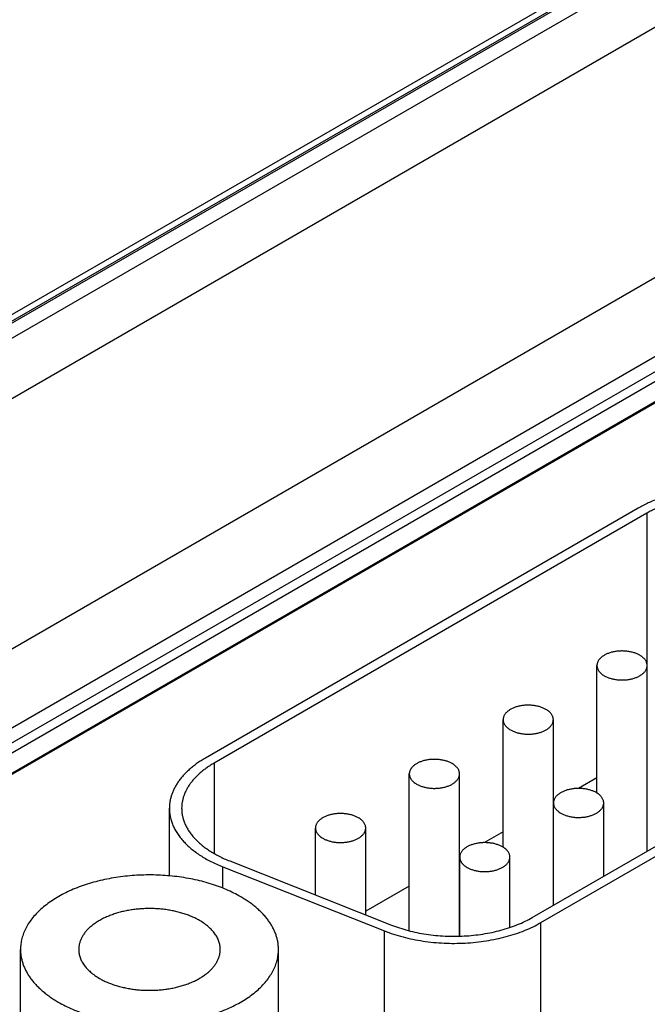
# Model space of a CAD drawing. Header units: inches. Extents: x 0 to 34, y 0 to 22.
# Tile 60 of 78: x 26.938 to 27.449, y 14.054 to 14.855. Entities that reach past the tile are written whole.
import ezdxf

# ---------------------------------------------------------------- set-up
doc = ezdxf.new("R2010")
doc.units = ezdxf.units.IN
doc.header["$LTSCALE"] = 1.87
doc.header["$MEASUREMENT"] = 0
doc.layers.get('0').update_dxf_attribs({"linetype": 'CONTINUOUS'})

msp = doc.modelspace()

# ---------------------------------------------------------------- linework, layer by layer
at = {"color": 7, "linetype": 'CONTINUOUS'}
for p, q in [((26.07552, 14.12119), (28.36343, 15.4422)), ((28.37773, 15.44498), (26.08499, 14.12118)), ((28.38019, 15.44473), (26.08746, 14.12094)), ((26.09734, 14.11452), (28.3913, 15.43902)), ((26.11856, 14.07778), (27.96841, 15.14586)), ((27.92319, 14.91574), (26.1201, 13.87466)), ((27.92319, 14.85144), (26.14794, 13.82644)), ((26.15948, 13.82097), (27.92319, 14.83932)), ((26.16296, 13.81502), (27.92319, 14.83135)), ((26.1632, 13.79866), (27.92319, 14.81486)), ((27.92319, 14.81372), (26.17576, 13.80477)), ((27.44129, 14.45775), (27.08889, 14.25427)), ((27.44836, 14.45366), (27.09596, 14.25019)), ((27.44836, 14.45366), (27.44836, 14.33109)), ((27.40764, 14.22587), (27.40764, 14.32968)), ((27.44852, 14.17858), (27.44852, 14.32968)), ((27.35492, 14.12454), (27.66599, 14.30414)), ((27.36199, 14.12045), (27.67306, 14.30006)), ((27.33127, 14.18178), (27.33127, 14.28558)), ((27.37215, 14.13448), (27.37215, 14.28558)), ((27.44863, 14.26194), (27.44851, 14.26188)), ((27.09596, 14.25019), (27.09596, 14.17671)), ((27.2549, 14.11376), (27.2549, 14.24149)), ((27.29578, 14.10939), (27.29578, 14.24149)), ((27.40764, 14.23828), (27.39262, 14.22961)), ((27.37228, 14.21787), (27.37215, 14.21779)), ((27.37228, 14.13456), (27.37228, 14.21781)), ((27.41316, 14.15816), (27.41316, 14.21781)), ((27.0596, 14.15848), (27.0596, 14.21344)), ((27.17854, 14.14292), (27.17854, 14.1974)), ((27.21942, 14.12673), (27.21942, 14.1974)), ((27.33127, 14.19419), (27.31625, 14.18551)), ((27.10868, 14.17059), (27.24037, 14.11843)), ((27.29592, 14.17377), (27.29578, 14.17369)), ((27.29592, 14.1094), (27.29592, 14.17372)), ((27.33679, 14.11645), (27.33679, 14.17372)), ((27.10302, 14.16583), (27.23471, 14.11367)), ((27.10302, 14.14848), (27.10302, 14.16583)), ((27.2549, 14.15009), (27.21942, 14.1296)), ((27.36199, 13.97646), (27.36199, 14.12045)), ((27.23471, 13.9723), (27.23471, 14.11367)), ((26.93841, 13.9322), (26.93841, 14.09859)), ((27.14841, 13.92874), (27.14841, 14.09859))]:
    msp.add_line(p, q, dxfattribs=at)
for points, knots in [([(27.59446, 14.44958), (27.59341, 14.45047), (27.59123, 14.4522), (27.58776, 14.45465), (27.58407, 14.45699), (27.58016, 14.45921), (27.57604, 14.4613), (27.57174, 14.46326), (27.56725, 14.46508), (27.5626, 14.46675), (27.5578, 14.46828), (27.55286, 14.46965), (27.5478, 14.47086), (27.54263, 14.47191), (27.53737, 14.4728), (27.53023, 14.47376), (27.52118, 14.47453), (27.51024, 14.47476), (27.50113, 14.47438), (27.4939, 14.47373), (27.48854, 14.47308), (27.48325, 14.47225), (27.47804, 14.47126), (27.47294, 14.4701), (27.46795, 14.46879), (27.4631, 14.46732), (27.4584, 14.46569), (27.45385, 14.46393), (27.44948, 14.46202), (27.4453, 14.45997), (27.4426, 14.4585), (27.44129, 14.45775)], [0, 0, 0, 0, 0.025527, 0.051842, 0.078938, 0.106802, 0.135411, 0.164738, 0.194746, 0.225396, 0.256641, 0.288432, 0.320714, 0.353431, 0.386522, 0.419924, 0.487397, 0.555324, 0.623165, 0.656887, 0.690385, 0.723595, 0.756452, 0.788896, 0.820868, 0.852314, 0.883182, 0.913424, 0.942998, 0.971867, 1, 1, 1, 1]), ([(27.58622, 14.44632), (27.58527, 14.44711), (27.58331, 14.44867), (27.58019, 14.45088), (27.57686, 14.45298), (27.57334, 14.45498), (27.56964, 14.45686), (27.56577, 14.45863), (27.56173, 14.46026), (27.55754, 14.46177), (27.55322, 14.46314), (27.54878, 14.46438), (27.54422, 14.46547), (27.53957, 14.46641), (27.53483, 14.46721), (27.52841, 14.46808), (27.52026, 14.46877), (27.51042, 14.46898), (27.5006, 14.46857), (27.4925, 14.46771), (27.48612, 14.46672), (27.48144, 14.46582), (27.47685, 14.46478), (27.47236, 14.4636), (27.46799, 14.46228), (27.46376, 14.46082), (27.45967, 14.45923), (27.45573, 14.45751), (27.45197, 14.45567), (27.44954, 14.45434), (27.44836, 14.45366)], [0, 0, 0, 0, 0.025527, 0.051842, 0.078938, 0.106803, 0.135412, 0.164739, 0.194748, 0.225398, 0.256643, 0.288434, 0.320717, 0.353434, 0.386525, 0.419928, 0.487401, 0.555329, 0.62317, 0.690382, 0.723592, 0.75645, 0.788894, 0.820867, 0.852313, 0.883181, 0.913423, 0.942998, 0.971867, 1, 1, 1, 1]), ([(27.44253, 14.33802), (27.44217, 14.33823), (27.44142, 14.33863), (27.44025, 14.33917), (27.43901, 14.33966), (27.43771, 14.3401), (27.43635, 14.34048), (27.43448, 14.34091), (27.43205, 14.3413), (27.42908, 14.34151), (27.42608, 14.34147), (27.42313, 14.34117), (27.42073, 14.34072), (27.4189, 14.34023), (27.41758, 14.33981), (27.41632, 14.33934), (27.41512, 14.33882), (27.41399, 14.33824), (27.41294, 14.33762), (27.41197, 14.33696), (27.41109, 14.33626), (27.41029, 14.33552), (27.4096, 14.33474), (27.409, 14.33394), (27.40851, 14.33312), (27.40812, 14.33228), (27.40784, 14.33142), (27.40768, 14.33055), (27.40764, 14.32997), (27.40764, 14.32968)], [0, 0, 0, 0, 0.030668, 0.062393, 0.095109, 0.128734, 0.163175, 0.198326, 0.27028, 0.343635, 0.417344, 0.490346, 0.561612, 0.596301, 0.630209, 0.663238, 0.695302, 0.726328, 0.756262, 0.785064, 0.81272, 0.839239, 0.864655, 0.889035, 0.912479, 0.935118, 0.957118, 0.978673, 1, 1, 1, 1]), ([(27.44852, 14.32968), (27.44852, 14.32987), (27.4485, 14.33026), (27.44843, 14.33084), (27.4483, 14.33141), (27.44807, 14.33218), (27.44766, 14.33313), (27.44697, 14.33423), (27.44611, 14.33528), (27.44507, 14.33627), (27.44387, 14.3372), (27.44299, 14.33776), (27.44253, 14.33802)], [0, 0, 0, 0, 0.053917, 0.108092, 0.162777, 0.218213, 0.332131, 0.451468, 0.577364, 0.71056, 0.851425, 1, 1, 1, 1]), ([(27.40764, 14.32968), (27.40764, 14.32948), (27.40765, 14.3291), (27.40773, 14.32852), (27.40785, 14.32794), (27.40808, 14.32717), (27.4085, 14.32622), (27.40918, 14.32512), (27.41005, 14.32408), (27.41109, 14.32308), (27.41229, 14.32215), (27.41316, 14.3216), (27.41362, 14.32133)], [0, 0, 0, 0, 0.053917, 0.108092, 0.162777, 0.218213, 0.332131, 0.451468, 0.577364, 0.71056, 0.851425, 1, 1, 1, 1]), ([(27.41362, 14.32133), (27.41399, 14.32112), (27.41473, 14.32072), (27.41591, 14.32018), (27.41715, 14.31969), (27.41845, 14.31925), (27.4198, 14.31887), (27.42168, 14.31844), (27.4241, 14.31806), (27.42708, 14.31785), (27.43007, 14.31789), (27.43303, 14.31818), (27.43542, 14.31864), (27.43726, 14.31912), (27.43858, 14.31954), (27.43984, 14.32001), (27.44104, 14.32054), (27.44217, 14.32111), (27.44322, 14.32173), (27.44419, 14.3224), (27.44507, 14.3231), (27.44586, 14.32384), (27.44656, 14.32461), (27.44715, 14.32541), (27.44765, 14.32623), (27.44803, 14.32708), (27.44831, 14.32794), (27.44848, 14.3288), (27.44852, 14.32939), (27.44852, 14.32968)], [0, 0, 0, 0, 0.030668, 0.062393, 0.095109, 0.128734, 0.163175, 0.198326, 0.27028, 0.343635, 0.417344, 0.490346, 0.561612, 0.596301, 0.630209, 0.663238, 0.695302, 0.726328, 0.756262, 0.785064, 0.81272, 0.839239, 0.864655, 0.889035, 0.912479, 0.935118, 0.957118, 0.978673, 1, 1, 1, 1]), ([(27.36616, 14.29393), (27.3658, 14.29414), (27.36505, 14.29454), (27.36388, 14.29508), (27.36264, 14.29557), (27.36134, 14.29601), (27.35999, 14.29639), (27.35811, 14.29682), (27.35568, 14.2972), (27.35271, 14.29741), (27.34971, 14.29737), (27.34676, 14.29708), (27.34437, 14.29662), (27.34253, 14.29614), (27.34121, 14.29572), (27.33995, 14.29525), (27.33875, 14.29472), (27.33762, 14.29415), (27.33657, 14.29353), (27.3356, 14.29286), (27.33472, 14.29216), (27.33393, 14.29142), (27.33323, 14.29065), (27.33263, 14.28985), (27.33214, 14.28903), (27.33175, 14.28818), (27.33148, 14.28733), (27.33131, 14.28646), (27.33127, 14.28587), (27.33127, 14.28558)], [0, 0, 0, 0, 0.030668, 0.062393, 0.095109, 0.128734, 0.163175, 0.198326, 0.27028, 0.343635, 0.417344, 0.490346, 0.561612, 0.596301, 0.630209, 0.663238, 0.695302, 0.726328, 0.756262, 0.785064, 0.81272, 0.839239, 0.864655, 0.889035, 0.912479, 0.935118, 0.957118, 0.978673, 1, 1, 1, 1]), ([(27.37215, 14.28558), (27.37215, 14.28578), (27.37213, 14.28616), (27.37206, 14.28674), (27.37194, 14.28732), (27.3717, 14.28809), (27.37129, 14.28904), (27.3706, 14.29014), (27.36974, 14.29118), (27.3687, 14.29218), (27.3675, 14.29311), (27.36662, 14.29366), (27.36616, 14.29393)], [0, 0, 0, 0, 0.053917, 0.108092, 0.162777, 0.218213, 0.332131, 0.451468, 0.577364, 0.71056, 0.851425, 1, 1, 1, 1]), ([(27.33127, 14.28558), (27.33127, 14.28539), (27.33129, 14.285), (27.33136, 14.28442), (27.33148, 14.28385), (27.33172, 14.28308), (27.33213, 14.28213), (27.33282, 14.28103), (27.33368, 14.27998), (27.33472, 14.27899), (27.33592, 14.27806), (27.3368, 14.2775), (27.33726, 14.27724)], [0, 0, 0, 0, 0.053917, 0.108092, 0.162777, 0.218213, 0.332131, 0.451468, 0.577364, 0.71056, 0.851425, 1, 1, 1, 1]), ([(27.33726, 14.27724), (27.33762, 14.27703), (27.33837, 14.27663), (27.33954, 14.27609), (27.34078, 14.2756), (27.34208, 14.27516), (27.34343, 14.27478), (27.34531, 14.27435), (27.34774, 14.27396), (27.35071, 14.27375), (27.35371, 14.2738), (27.35666, 14.27409), (27.35905, 14.27454), (27.36089, 14.27503), (27.36221, 14.27545), (27.36347, 14.27592), (27.36467, 14.27644), (27.3658, 14.27702), (27.36685, 14.27764), (27.36782, 14.2783), (27.3687, 14.27901), (27.3695, 14.27975), (27.37019, 14.28052), (27.37079, 14.28132), (27.37128, 14.28214), (27.37167, 14.28298), (27.37195, 14.28384), (27.37211, 14.28471), (27.37215, 14.28529), (27.37215, 14.28558)], [0, 0, 0, 0, 0.030668, 0.062393, 0.095109, 0.128734, 0.163175, 0.198326, 0.27028, 0.343635, 0.417344, 0.490346, 0.561612, 0.596301, 0.630209, 0.663238, 0.695302, 0.726328, 0.756262, 0.785064, 0.81272, 0.839239, 0.864655, 0.889035, 0.912479, 0.935118, 0.957118, 0.978673, 1, 1, 1, 1]), ([(27.08889, 14.25427), (27.08774, 14.25361), (27.08551, 14.25226), (27.08231, 14.25012), (27.07928, 14.24788), (27.07645, 14.24557), (27.07383, 14.24317), (27.0714, 14.24071), (27.06919, 14.23818), (27.0672, 14.23558), (27.06543, 14.23294), (27.06388, 14.23024), (27.06257, 14.22751), (27.06149, 14.22474), (27.06064, 14.22194), (27.06004, 14.21912), (27.05968, 14.21628), (27.0596, 14.21439), (27.0596, 14.21344)], [0, 0, 0, 0, 0.075234, 0.14856, 0.219957, 0.28942, 0.356963, 0.422622, 0.486452, 0.548535, 0.608975, 0.667902, 0.725471, 0.781862, 0.83728, 0.891946, 0.946102, 1, 1, 1, 1]), ([(27.09596, 14.25019), (27.09493, 14.24959), (27.09292, 14.24838), (27.09004, 14.24645), (27.08732, 14.24444), (27.08477, 14.24236), (27.0824, 14.2402), (27.08022, 14.23798), (27.07823, 14.2357), (27.07644, 14.23337), (27.07484, 14.23099), (27.07345, 14.22856), (27.07227, 14.2261), (27.0713, 14.22361), (27.07054, 14.22109), (27.07, 14.21855), (27.06967, 14.216), (27.0696, 14.21429), (27.0696, 14.21344)], [0, 0, 0, 0, 0.075234, 0.14856, 0.219957, 0.28942, 0.356963, 0.422622, 0.486452, 0.548535, 0.608975, 0.667902, 0.725471, 0.781862, 0.83728, 0.891946, 0.946102, 1, 1, 1, 1]), ([(27.2898, 14.24984), (27.28943, 14.25004), (27.28869, 14.25044), (27.28751, 14.25099), (27.28627, 14.25148), (27.28497, 14.25191), (27.28362, 14.25229), (27.28174, 14.25272), (27.27932, 14.25311), (27.27634, 14.25332), (27.27335, 14.25328), (27.27039, 14.25298), (27.268, 14.25253), (27.26616, 14.25205), (27.26484, 14.25163), (27.26358, 14.25115), (27.26238, 14.25063), (27.26126, 14.25006), (27.2602, 14.24944), (27.25923, 14.24877), (27.25835, 14.24807), (27.25756, 14.24733), (27.25686, 14.24656), (27.25627, 14.24576), (27.25577, 14.24493), (27.25539, 14.24409), (27.25511, 14.24323), (27.25494, 14.24236), (27.2549, 14.24178), (27.2549, 14.24149)], [0, 0, 0, 0, 0.030668, 0.062393, 0.095109, 0.128734, 0.163175, 0.198326, 0.27028, 0.343635, 0.417344, 0.490346, 0.561612, 0.596301, 0.630209, 0.663238, 0.695302, 0.726328, 0.756262, 0.785064, 0.81272, 0.839239, 0.864655, 0.889035, 0.912479, 0.935118, 0.957118, 0.978673, 1, 1, 1, 1]), ([(27.29578, 14.24149), (27.29578, 14.24168), (27.29577, 14.24207), (27.29569, 14.24265), (27.29557, 14.24323), (27.29534, 14.244), (27.29492, 14.24495), (27.29424, 14.24604), (27.29337, 14.24709), (27.29233, 14.24808), (27.29113, 14.24901), (27.29026, 14.24957), (27.2898, 14.24984)], [0, 0, 0, 0, 0.053917, 0.108092, 0.162777, 0.218213, 0.332131, 0.451468, 0.577364, 0.71056, 0.851425, 1, 1, 1, 1]), ([(27.2549, 14.24149), (27.2549, 14.2413), (27.25492, 14.24091), (27.25499, 14.24033), (27.25512, 14.23975), (27.25535, 14.23898), (27.25577, 14.23803), (27.25645, 14.23694), (27.25731, 14.23589), (27.25835, 14.2349), (27.25955, 14.23397), (27.26043, 14.23341), (27.26089, 14.23315)], [0, 0, 0, 0, 0.053917, 0.108092, 0.162777, 0.218213, 0.332131, 0.451468, 0.577364, 0.71056, 0.851425, 1, 1, 1, 1]), ([(27.26089, 14.23315), (27.26125, 14.23294), (27.262, 14.23254), (27.26317, 14.23199), (27.26442, 14.2315), (27.26571, 14.23107), (27.26707, 14.23069), (27.26894, 14.23026), (27.27137, 14.22987), (27.27434, 14.22966), (27.27734, 14.2297), (27.28029, 14.23), (27.28269, 14.23045), (27.28453, 14.23093), (27.28584, 14.23135), (27.2871, 14.23183), (27.2883, 14.23235), (27.28943, 14.23292), (27.29048, 14.23354), (27.29145, 14.23421), (27.29234, 14.23491), (27.29313, 14.23565), (27.29382, 14.23642), (27.29442, 14.23722), (27.29491, 14.23805), (27.2953, 14.23889), (27.29558, 14.23975), (27.29575, 14.24062), (27.29578, 14.2412), (27.29578, 14.24149)], [0, 0, 0, 0, 0.030668, 0.062393, 0.095109, 0.128734, 0.163175, 0.198326, 0.27028, 0.343635, 0.417344, 0.490346, 0.561612, 0.596301, 0.630209, 0.663238, 0.695302, 0.726328, 0.756262, 0.785064, 0.81272, 0.839239, 0.864655, 0.889035, 0.912479, 0.935118, 0.957118, 0.978673, 1, 1, 1, 1]), ([(27.40718, 14.22616), (27.40681, 14.22636), (27.40607, 14.22676), (27.40489, 14.22731), (27.40365, 14.2278), (27.40235, 14.22823), (27.401, 14.22861), (27.39912, 14.22904), (27.3967, 14.22943), (27.39372, 14.22964), (27.39073, 14.2296), (27.38777, 14.2293), (27.38538, 14.22885), (27.38354, 14.22837), (27.38222, 14.22795), (27.38096, 14.22748), (27.37976, 14.22695), (27.37864, 14.22638), (27.37758, 14.22576), (27.37661, 14.22509), (27.37573, 14.22439), (27.37494, 14.22365), (27.37424, 14.22288), (27.37365, 14.22208), (27.37315, 14.22125), (27.37277, 14.22041), (27.37249, 14.21955), (27.37232, 14.21868), (27.37228, 14.2181), (27.37228, 14.21781)], [0, 0, 0, 0, 0.030668, 0.062393, 0.095109, 0.128734, 0.163175, 0.198326, 0.27028, 0.343635, 0.417344, 0.490346, 0.561612, 0.596301, 0.630209, 0.663238, 0.695302, 0.726328, 0.756262, 0.785064, 0.81272, 0.839239, 0.864655, 0.889035, 0.912479, 0.935118, 0.957118, 0.978673, 1, 1, 1, 1]), ([(27.41316, 14.21781), (27.41316, 14.218), (27.41315, 14.21839), (27.41307, 14.21897), (27.41295, 14.21955), (27.41272, 14.22032), (27.4123, 14.22127), (27.41162, 14.22236), (27.41075, 14.22341), (27.40971, 14.2244), (27.40851, 14.22533), (27.40764, 14.22589), (27.40718, 14.22616)], [0, 0, 0, 0, 0.053917, 0.108092, 0.162777, 0.218213, 0.332131, 0.451468, 0.577364, 0.71056, 0.851425, 1, 1, 1, 1]), ([(27.37228, 14.21781), (27.37228, 14.21762), (27.3723, 14.21723), (27.37237, 14.21665), (27.3725, 14.21607), (27.37273, 14.2153), (27.37315, 14.21435), (27.37383, 14.21326), (27.37469, 14.21221), (27.37573, 14.21122), (27.37693, 14.21029), (27.37781, 14.20973), (27.37827, 14.20947)], [0, 0, 0, 0, 0.053917, 0.108092, 0.162777, 0.218213, 0.332131, 0.451468, 0.577364, 0.71056, 0.851425, 1, 1, 1, 1]), ([(27.37827, 14.20947), (27.37863, 14.20926), (27.37938, 14.20886), (27.38055, 14.20831), (27.3818, 14.20782), (27.38309, 14.20739), (27.38445, 14.20701), (27.38632, 14.20658), (27.38875, 14.20619), (27.39172, 14.20598), (27.39472, 14.20602), (27.39767, 14.20632), (27.40007, 14.20677), (27.40191, 14.20725), (27.40322, 14.20767), (27.40448, 14.20815), (27.40568, 14.20867), (27.40681, 14.20924), (27.40786, 14.20987), (27.40883, 14.21053), (27.40972, 14.21123), (27.41051, 14.21197), (27.4112, 14.21274), (27.4118, 14.21354), (27.41229, 14.21437), (27.41268, 14.21521), (27.41296, 14.21607), (27.41312, 14.21694), (27.41316, 14.21752), (27.41316, 14.21781)], [0, 0, 0, 0, 0.030668, 0.062393, 0.095109, 0.128734, 0.163175, 0.198326, 0.27028, 0.343635, 0.417344, 0.490346, 0.561612, 0.596301, 0.630209, 0.663238, 0.695302, 0.726328, 0.756262, 0.785064, 0.81272, 0.839239, 0.864655, 0.889035, 0.912479, 0.935118, 0.957118, 0.978673, 1, 1, 1, 1]), ([(27.0596, 14.21344), (27.0596, 14.21228), (27.05972, 14.20993), (27.06027, 14.20643), (27.0612, 14.20296), (27.06248, 14.19953), (27.06412, 14.19616), (27.06611, 14.19285), (27.06844, 14.18961), (27.07111, 14.18647), (27.0741, 14.18342), (27.07741, 14.18049), (27.08101, 14.17768), (27.08491, 14.175), (27.08907, 14.17246), (27.09349, 14.17007), (27.09816, 14.16784), (27.10138, 14.16648), (27.10302, 14.16583)], [0, 0, 0, 0, 0.051262, 0.102897, 0.155265, 0.2087, 0.263503, 0.319932, 0.378201, 0.438481, 0.500895, 0.565526, 0.632419, 0.70158, 0.772985, 0.84658, 0.922286, 1, 1, 1, 1]), ([(27.0696, 14.21344), (27.0696, 14.21239), (27.06971, 14.21028), (27.07021, 14.20714), (27.07104, 14.20401), (27.07219, 14.20093), (27.07367, 14.19789), (27.07546, 14.19491), (27.07756, 14.192), (27.07996, 14.18917), (27.08265, 14.18643), (27.08563, 14.18379), (27.08887, 14.18126), (27.09238, 14.17884), (27.09612, 14.17656), (27.10011, 14.17441), (27.1043, 14.1724), (27.1072, 14.17118), (27.10868, 14.17059)], [0, 0, 0, 0, 0.051262, 0.102897, 0.155265, 0.2087, 0.263503, 0.319932, 0.378201, 0.438481, 0.500895, 0.565526, 0.632419, 0.70158, 0.772985, 0.84658, 0.922286, 1, 1, 1, 1]), ([(27.21343, 14.20574), (27.21307, 14.20595), (27.21232, 14.20635), (27.21114, 14.20689), (27.2099, 14.20738), (27.2086, 14.20782), (27.20725, 14.2082), (27.20538, 14.20863), (27.20295, 14.20902), (27.19997, 14.20923), (27.19698, 14.20918), (27.19403, 14.20889), (27.19163, 14.20844), (27.18979, 14.20795), (27.18847, 14.20753), (27.18721, 14.20706), (27.18602, 14.20654), (27.18489, 14.20596), (27.18384, 14.20534), (27.18287, 14.20468), (27.18198, 14.20397), (27.18119, 14.20323), (27.18049, 14.20246), (27.1799, 14.20166), (27.17941, 14.20084), (27.17902, 14.2), (27.17874, 14.19914), (27.17857, 14.19827), (27.17854, 14.19769), (27.17854, 14.1974)], [0, 0, 0, 0, 0.030668, 0.062393, 0.095109, 0.128734, 0.163175, 0.198326, 0.27028, 0.343635, 0.417344, 0.490346, 0.561612, 0.596301, 0.630209, 0.663238, 0.695302, 0.726328, 0.756262, 0.785064, 0.81272, 0.839239, 0.864655, 0.889035, 0.912479, 0.935118, 0.957118, 0.978673, 1, 1, 1, 1]), ([(27.21942, 14.1974), (27.21942, 14.19759), (27.2194, 14.19798), (27.21932, 14.19856), (27.2192, 14.19913), (27.21897, 14.1999), (27.21855, 14.20085), (27.21787, 14.20195), (27.217, 14.203), (27.21597, 14.20399), (27.21477, 14.20492), (27.21389, 14.20548), (27.21343, 14.20574)], [0, 0, 0, 0, 0.053917, 0.108092, 0.162777, 0.218213, 0.332131, 0.451468, 0.577364, 0.71056, 0.851425, 1, 1, 1, 1]), ([(27.17854, 14.1974), (27.17854, 14.1972), (27.17855, 14.19682), (27.17863, 14.19624), (27.17875, 14.19566), (27.17898, 14.19489), (27.1794, 14.19394), (27.18008, 14.19284), (27.18095, 14.1918), (27.18198, 14.1908), (27.18318, 14.18987), (27.18406, 14.18932), (27.18452, 14.18905)], [0, 0, 0, 0, 0.053917, 0.108092, 0.162777, 0.218213, 0.332131, 0.451468, 0.577364, 0.71056, 0.851425, 1, 1, 1, 1]), ([(27.18452, 14.18905), (27.18488, 14.18884), (27.18563, 14.18844), (27.18681, 14.1879), (27.18805, 14.18741), (27.18935, 14.18697), (27.1907, 14.18659), (27.19257, 14.18616), (27.195, 14.18578), (27.19798, 14.18557), (27.20097, 14.18561), (27.20392, 14.1859), (27.20632, 14.18636), (27.20816, 14.18684), (27.20948, 14.18726), (27.21074, 14.18773), (27.21193, 14.18826), (27.21306, 14.18883), (27.21411, 14.18945), (27.21508, 14.19012), (27.21597, 14.19082), (27.21676, 14.19156), (27.21746, 14.19233), (27.21805, 14.19313), (27.21854, 14.19395), (27.21893, 14.1948), (27.21921, 14.19565), (27.21938, 14.19652), (27.21942, 14.19711), (27.21942, 14.1974)], [0, 0, 0, 0, 0.030668, 0.062393, 0.095109, 0.128734, 0.163175, 0.198326, 0.27028, 0.343635, 0.417344, 0.490346, 0.561612, 0.596301, 0.630209, 0.663238, 0.695302, 0.726328, 0.756262, 0.785064, 0.81272, 0.839239, 0.864655, 0.889035, 0.912479, 0.935118, 0.957118, 0.978673, 1, 1, 1, 1]), ([(27.33081, 14.18206), (27.33045, 14.18227), (27.3297, 14.18267), (27.32852, 14.18321), (27.32728, 14.1837), (27.32598, 14.18414), (27.32463, 14.18452), (27.32276, 14.18495), (27.32033, 14.18534), (27.31735, 14.18555), (27.31436, 14.1855), (27.31141, 14.18521), (27.30901, 14.18476), (27.30717, 14.18427), (27.30585, 14.18385), (27.30459, 14.18338), (27.3034, 14.18286), (27.30227, 14.18228), (27.30122, 14.18166), (27.30025, 14.181), (27.29936, 14.18029), (27.29857, 14.17955), (27.29787, 14.17878), (27.29728, 14.17798), (27.29679, 14.17716), (27.2964, 14.17632), (27.29612, 14.17546), (27.29595, 14.17459), (27.29592, 14.17401), (27.29592, 14.17372)], [0, 0, 0, 0, 0.030668, 0.062393, 0.095109, 0.128734, 0.163175, 0.198326, 0.27028, 0.343635, 0.417344, 0.490346, 0.561612, 0.596301, 0.630209, 0.663238, 0.695302, 0.726328, 0.756262, 0.785064, 0.81272, 0.839239, 0.864655, 0.889035, 0.912479, 0.935118, 0.957118, 0.978673, 1, 1, 1, 1]), ([(27.33679, 14.17372), (27.33679, 14.17391), (27.33678, 14.1743), (27.3367, 14.17488), (27.33658, 14.17545), (27.33635, 14.17622), (27.33593, 14.17717), (27.33525, 14.17827), (27.33438, 14.17932), (27.33335, 14.18031), (27.33215, 14.18124), (27.33127, 14.1818), (27.33081, 14.18206)], [0, 0, 0, 0, 0.053917, 0.108092, 0.162777, 0.218213, 0.332131, 0.451468, 0.577364, 0.71056, 0.851425, 1, 1, 1, 1]), ([(27.29592, 14.17372), (27.29592, 14.17352), (27.29593, 14.17314), (27.29601, 14.17256), (27.29613, 14.17198), (27.29636, 14.17121), (27.29678, 14.17026), (27.29746, 14.16916), (27.29833, 14.16812), (27.29936, 14.16712), (27.30056, 14.16619), (27.30144, 14.16564), (27.3019, 14.16537)], [0, 0, 0, 0, 0.053917, 0.108092, 0.162777, 0.218213, 0.332131, 0.451468, 0.577364, 0.71056, 0.851425, 1, 1, 1, 1]), ([(27.3019, 14.16537), (27.30226, 14.16516), (27.30301, 14.16476), (27.30419, 14.16422), (27.30543, 14.16373), (27.30673, 14.16329), (27.30808, 14.16291), (27.30995, 14.16248), (27.31238, 14.1621), (27.31536, 14.16189), (27.31835, 14.16193), (27.3213, 14.16222), (27.3237, 14.16268), (27.32554, 14.16316), (27.32686, 14.16358), (27.32812, 14.16405), (27.32931, 14.16458), (27.33044, 14.16515), (27.33149, 14.16577), (27.33246, 14.16644), (27.33335, 14.16714), (27.33414, 14.16788), (27.33484, 14.16865), (27.33543, 14.16945), (27.33592, 14.17027), (27.33631, 14.17112), (27.33659, 14.17197), (27.33676, 14.17284), (27.33679, 14.17343), (27.33679, 14.17372)], [0, 0, 0, 0, 0.030668, 0.062393, 0.095109, 0.128734, 0.163175, 0.198326, 0.27028, 0.343635, 0.417344, 0.490346, 0.561612, 0.596301, 0.630209, 0.663238, 0.695302, 0.726328, 0.756262, 0.785064, 0.81272, 0.839239, 0.864655, 0.889035, 0.912479, 0.935118, 0.957118, 0.978673, 1, 1, 1, 1]), ([(27.11766, 14.14146), (27.1158, 14.14253), (27.11196, 14.14459), (27.10592, 14.14737), (27.09955, 14.14989), (27.09287, 14.15213), (27.08593, 14.15408), (27.07876, 14.15574), (27.07139, 14.15708), (27.06388, 14.15811), (27.05625, 14.15882), (27.04856, 14.1592), (27.04084, 14.15925), (27.03313, 14.15898), (27.02548, 14.15838), (27.01792, 14.15746), (27.0105, 14.15622), (27.00326, 14.15467), (26.99624, 14.15281), (26.98947, 14.15067), (26.98299, 14.14824), (26.97684, 14.14554), (26.97105, 14.14259), (26.96564, 14.1394), (26.96066, 14.13599), (26.95612, 14.13238), (26.95205, 14.12858), (26.94848, 14.12462), (26.94541, 14.12051), (26.94328, 14.11695), (26.94186, 14.11406), (26.94095, 14.11189), (26.94017, 14.1097), (26.93953, 14.1075), (26.93903, 14.10528), (26.93867, 14.10306), (26.93846, 14.10083), (26.93841, 14.09933), (26.93841, 14.09859)], [0, 0, 0, 0, 0.030664, 0.062385, 0.095097, 0.128718, 0.163154, 0.1983, 0.234044, 0.270264, 0.306835, 0.343626, 0.380507, 0.417343, 0.454002, 0.490353, 0.526269, 0.561627, 0.596312, 0.630216, 0.663241, 0.695301, 0.726323, 0.756252, 0.785051, 0.812704, 0.839219, 0.864632, 0.88901, 0.91245, 0.923863, 0.935095, 0.946167, 0.957102, 0.967926, 0.978665, 0.989347, 1, 1, 1, 1]), ([(27.14841, 14.09859), (27.14841, 14.09958), (27.14833, 14.10157), (27.14795, 14.10455), (27.14731, 14.10751), (27.14643, 14.11045), (27.14529, 14.11336), (27.14391, 14.11623), (27.14229, 14.11906), (27.14043, 14.12184), (27.13834, 14.12456), (27.13602, 14.12722), (27.13347, 14.12981), (27.13071, 14.13232), (27.12774, 14.13475), (27.12457, 14.1371), (27.1212, 14.13935), (27.11886, 14.14077), (27.11766, 14.14146)], [0, 0, 0, 0, 0.053898, 0.108054, 0.16272, 0.218138, 0.274529, 0.332098, 0.391025, 0.451465, 0.513548, 0.577378, 0.643037, 0.71058, 0.780043, 0.85144, 0.924766, 1, 1, 1, 1]), ([(27.08416, 14.12212), (27.08314, 14.12271), (27.08103, 14.12384), (27.07772, 14.12536), (27.07422, 14.12675), (27.07056, 14.12798), (27.06675, 14.12905), (27.06281, 14.12995), (27.05877, 14.13069), (27.05464, 14.13126), (27.05046, 14.13164), (27.04624, 14.13185), (27.042, 14.13188), (27.03777, 14.13173), (27.03357, 14.13141), (27.02942, 14.1309), (27.02535, 14.13022), (27.02138, 14.12937), (27.01752, 14.12835), (27.01381, 14.12717), (27.01025, 14.12584), (27.00687, 14.12436), (27.00369, 14.12274), (27.00073, 14.12099), (26.99799, 14.11912), (26.9955, 14.11714), (26.99362, 14.11538), (26.99226, 14.11393), (26.99101, 14.11248), (26.98963, 14.11062), (26.98824, 14.1083), (26.98732, 14.1063), (26.98675, 14.10469), (26.9864, 14.10348), (26.98612, 14.10226), (26.98593, 14.10104), (26.98581, 14.09982), (26.98578, 14.099), (26.98578, 14.09859)], [0, 0, 0, 0, 0.030664, 0.062385, 0.095097, 0.128718, 0.163154, 0.198301, 0.234045, 0.270265, 0.306835, 0.343627, 0.380508, 0.417344, 0.454003, 0.490354, 0.52627, 0.561629, 0.596314, 0.630218, 0.663243, 0.695302, 0.726325, 0.756254, 0.785054, 0.812706, 0.839221, 0.852065, 0.864641, 0.889018, 0.912459, 0.935095, 0.946167, 0.957102, 0.967926, 0.978665, 0.989347, 1, 1, 1, 1]), ([(27.10104, 14.09859), (27.10104, 14.09914), (27.10099, 14.10023), (27.10078, 14.10186), (27.10044, 14.10349), (27.09995, 14.1051), (27.09933, 14.10669), (27.09857, 14.10827), (27.09768, 14.10982), (27.09666, 14.11135), (27.09551, 14.11284), (27.09379, 14.11482), (27.09184, 14.11668), (27.08969, 14.11844), (27.08734, 14.12018), (27.08546, 14.12137), (27.08416, 14.12212)], [0, 0, 0, 0, 0.053903, 0.108064, 0.162735, 0.218157, 0.274554, 0.332128, 0.39106, 0.451505, 0.513593, 0.577429, 0.710591, 0.780061, 0.851464, 1, 1, 1, 1]), ([(27.23471, 14.11367), (27.23713, 14.11271), (27.24211, 14.11092), (27.24983, 14.10866), (27.25785, 14.10679), (27.26612, 14.10532), (27.27459, 14.10428), (27.28317, 14.10366), (27.29182, 14.10347), (27.30046, 14.10371), (27.30904, 14.10439), (27.31748, 14.10548), (27.32573, 14.107), (27.33372, 14.10892), (27.34139, 14.11123), (27.34869, 14.11391), (27.35556, 14.11695), (27.35991, 14.11925), (27.36199, 14.12045)], [0, 0, 0, 0, 0.059509, 0.120801, 0.183623, 0.247693, 0.312713, 0.378367, 0.44433, 0.510272, 0.575865, 0.640784, 0.704715, 0.767361, 0.828446, 0.887718, 0.944961, 1, 1, 1, 1]), ([(27.24037, 14.11843), (27.24255, 14.11757), (27.24703, 14.11596), (27.25397, 14.11392), (27.26119, 14.11224), (27.26864, 14.11092), (27.27626, 14.10998), (27.28398, 14.10942), (27.29177, 14.10925), (27.29955, 14.10947), (27.30726, 14.11007), (27.31486, 14.11106), (27.32228, 14.11243), (27.32947, 14.11415), (27.33638, 14.11623), (27.34295, 14.11865), (27.34913, 14.12139), (27.35305, 14.12345), (27.35492, 14.12454)], [0, 0, 0, 0, 0.059509, 0.120801, 0.183623, 0.247693, 0.312713, 0.378367, 0.44433, 0.510272, 0.575865, 0.640784, 0.704715, 0.767361, 0.828446, 0.887718, 0.944961, 1, 1, 1, 1]), ([(26.93841, 14.09859), (26.93841, 14.0976), (26.9385, 14.09561), (26.93888, 14.09263), (26.93951, 14.08967), (26.9404, 14.08673), (26.94153, 14.08382), (26.94291, 14.08095), (26.94453, 14.07812), (26.94639, 14.07534), (26.94849, 14.07262), (26.95081, 14.06996), (26.95335, 14.06737), (26.95611, 14.06486), (26.95908, 14.06243), (26.96226, 14.06008), (26.96563, 14.05783), (26.96797, 14.05641), (26.96917, 14.05572)], [0, 0, 0, 0, 0.053898, 0.108054, 0.16272, 0.218138, 0.274529, 0.332098, 0.391025, 0.451465, 0.513548, 0.577378, 0.643037, 0.71058, 0.780043, 0.85144, 0.924766, 1, 1, 1, 1]), ([(26.96917, 14.05572), (26.97102, 14.05465), (26.97487, 14.05259), (26.9809, 14.04981), (26.98728, 14.04729), (26.99395, 14.04505), (27.0009, 14.0431), (27.00807, 14.04144), (27.01543, 14.0401), (27.02295, 14.03907), (27.03057, 14.03836), (27.03826, 14.03798), (27.04599, 14.03793), (27.05369, 14.0382), (27.06135, 14.0388), (27.0689, 14.03972), (27.07632, 14.04096), (27.08356, 14.04251), (27.09058, 14.04437), (27.09735, 14.04651), (27.10383, 14.04894), (27.10998, 14.05164), (27.11578, 14.05459), (27.12118, 14.05778), (27.12617, 14.06119), (27.1307, 14.0648), (27.13477, 14.0686), (27.13835, 14.07256), (27.14141, 14.07667), (27.14354, 14.08023), (27.14496, 14.08312), (27.14588, 14.08529), (27.14666, 14.08748), (27.1473, 14.08968), (27.14779, 14.0919), (27.14815, 14.09412), (27.14836, 14.09636), (27.14841, 14.09785), (27.14841, 14.09859)], [0, 0, 0, 0, 0.030664, 0.062385, 0.095097, 0.128718, 0.163154, 0.1983, 0.234044, 0.270264, 0.306835, 0.343626, 0.380507, 0.417343, 0.454002, 0.490353, 0.526269, 0.561627, 0.596312, 0.630216, 0.663241, 0.695301, 0.726323, 0.756252, 0.785051, 0.812704, 0.839219, 0.864632, 0.88901, 0.91245, 0.923863, 0.935095, 0.946167, 0.957102, 0.967926, 0.978665, 0.989347, 1, 1, 1, 1]), ([(26.98578, 14.09859), (26.98578, 14.09805), (26.98583, 14.09695), (26.98604, 14.09532), (26.98639, 14.0937), (26.98687, 14.09208), (26.9875, 14.09049), (26.98825, 14.08891), (26.98914, 14.08736), (26.99016, 14.08583), (26.99131, 14.08434), (26.99304, 14.08236), (26.99499, 14.0805), (26.99713, 14.07874), (26.99948, 14.077), (27.00136, 14.07581), (27.00266, 14.07506)], [0, 0, 0, 0, 0.053903, 0.108064, 0.162735, 0.218157, 0.274554, 0.332128, 0.39106, 0.451505, 0.513593, 0.577429, 0.710591, 0.780061, 0.851464, 1, 1, 1, 1]), ([(27.00266, 14.07506), (27.00368, 14.07447), (27.00579, 14.07335), (27.0091, 14.07182), (27.0126, 14.07044), (27.01627, 14.06921), (27.02008, 14.06813), (27.02401, 14.06723), (27.02805, 14.06649), (27.03218, 14.06592), (27.03636, 14.06554), (27.04059, 14.06533), (27.04482, 14.0653), (27.04906, 14.06545), (27.05326, 14.06578), (27.0574, 14.06628), (27.06147, 14.06696), (27.06545, 14.06781), (27.0693, 14.06883), (27.07302, 14.07001), (27.07657, 14.07134), (27.07995, 14.07282), (27.08313, 14.07444), (27.0861, 14.07619), (27.08883, 14.07806), (27.09132, 14.08004), (27.0932, 14.0818), (27.09457, 14.08325), (27.09581, 14.0847), (27.0972, 14.08656), (27.09859, 14.08888), (27.0995, 14.09088), (27.10008, 14.09249), (27.10043, 14.0937), (27.1007, 14.09492), (27.1009, 14.09614), (27.10101, 14.09736), (27.10104, 14.09818), (27.10104, 14.09859)], [0, 0, 0, 0, 0.030664, 0.062385, 0.095097, 0.128718, 0.163154, 0.198301, 0.234045, 0.270265, 0.306835, 0.343627, 0.380508, 0.417344, 0.454003, 0.490354, 0.52627, 0.561629, 0.596314, 0.630218, 0.663243, 0.695302, 0.726325, 0.756254, 0.785054, 0.812706, 0.839221, 0.852065, 0.864641, 0.889018, 0.912459, 0.935095, 0.946167, 0.957102, 0.967926, 0.978665, 0.989347, 1, 1, 1, 1])]:
    msp.add_open_spline(points, degree=3, knots=knots, dxfattribs=at)
msp.add_open_spline([(27.44865, 14.26196), (27.44864, 14.26195), (27.44863, 14.26195), (27.44863, 14.26194)], degree=3, dxfattribs=at)

doc.saveas('drawing.dxf')
